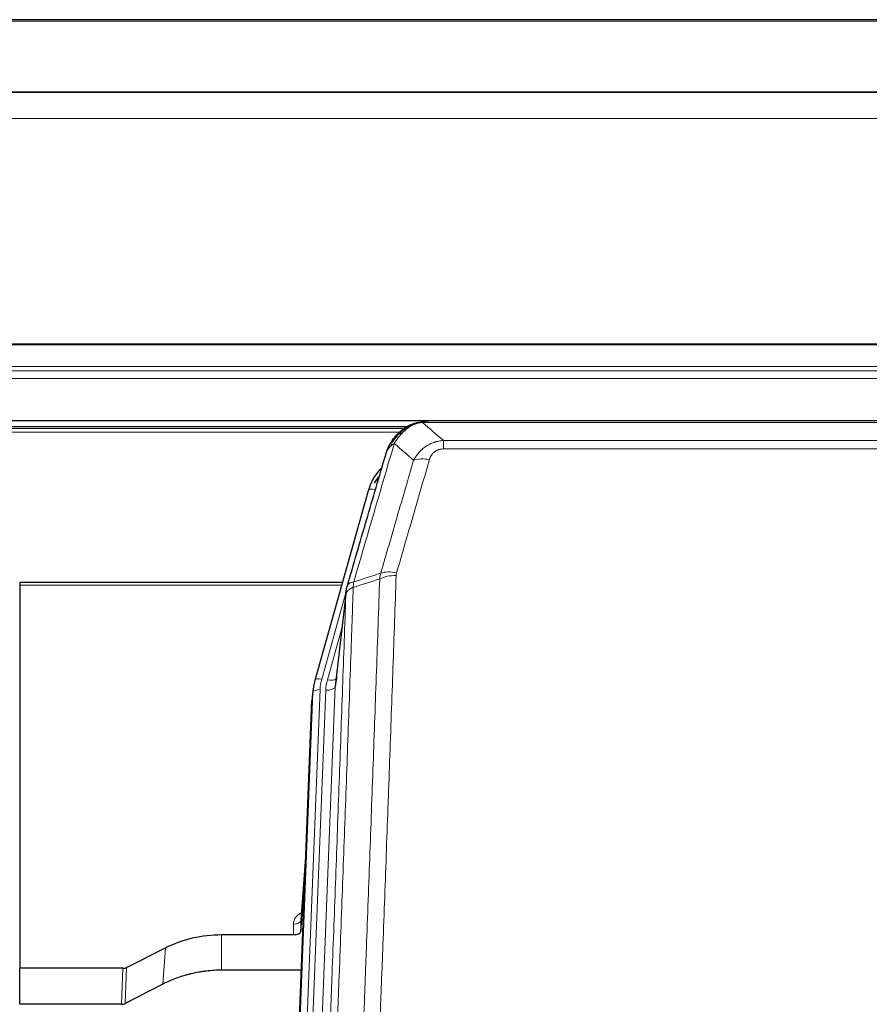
# Model space of a CAD drawing. Header units: inches. Extents: x 0 to 23760, y -13 to 16800.
# Tile 85 of 256: x 6285 to 6639, y 8066 to 8476. Entities that reach past the tile are written whole.
import ezdxf

# ---------------------------------------------------------------- set-up
doc = ezdxf.new("R2010")
doc.units = ezdxf.units.IN
doc.layers.add('1', color=7, linetype='Continuous', true_color=0xffffff)

msp = doc.modelspace()

# ---------------------------------------------------------------- linework, layer by layer
at = {"layer": '1', "color": 2, "linetype": 'Continuous', "lineweight": 25}
for p, q in [((7387.786, 8475.952), (5780.786, 8475.952)), ((7387.786, 8445.824), (5780.786, 8445.824)), ((7387.786, 8445.643), (5780.786, 8445.643)), ((5780.786, 8309.149), (7387.786, 8309.149)), ((6446.225, 8306.453), (6122.275, 8306.453)), ((6448.284, 8307.491), (6448.184, 8307.463)), ((6673.347, 8308.967), (6455.225, 8308.967)), ((6430.233, 8279.875), (6408.059, 8200.989)), ((6419.506, 8241.705), (6285.286, 8241.705)), ((6285.286, 8241.705), (6285.286, 8240.674)), ((6285.286, 8240.674), (6285.286, 8081.194)), ((6421.094, 8238.188), (6416.679, 8199.669)), ((6408.059, 8200.989), (6408.04, 8200.893)), ((6407.377, 8197.526), (6407.004, 8194.268)), ((6393.764, 7859.482), (6406.882, 8192.683)), ((6404.391, 8129.411), (6402.183, 8101.212)), ((6402.188, 8096.456), (6404.01, 8119.738)), ((6402.177, 8101.033), (6402.188, 8096.456)), ((6369.286, 8095.206), (6399.189, 8095.206)), ((6329.742, 8081.546), (6345.907, 8089.72)), ((6285.286, 8066.204), (6285.286, 8081.194)), ((6328.243, 8081.194), (6285.286, 8081.194)), ((6402.461, 8080.396), (6369.286, 8080.396)), ((6344.85, 8074.588), (6329.172, 8066.56)), ((6327.673, 8066.204), (6285.286, 8066.204))]:
    msp.add_line(p, q, dxfattribs=at)
at = {"layer": '1', "color": 110, "linetype": 'Continuous', "lineweight": 13}
for p, q in [((7387.786, 8475.407), (5780.786, 8475.407)), ((7387.786, 8434.878), (5780.786, 8434.878)), ((7387.786, 8341.05), (5780.786, 8341.05)), ((7387.786, 8340.606), (5780.786, 8340.606)), ((7387.786, 8331.693), (5780.786, 8331.693)), ((7387.786, 8329.848), (5780.786, 8329.848)), ((7387.786, 8326.607), (5780.786, 8326.607)), ((6444.592, 8305.891), (6123.091, 8305.891)), ((6448.184, 8307.463), (6448.115, 8307.305)), ((6675.689, 8308.304), (6452.883, 8308.304)), ((6443.449, 8304.279), (6125.132, 8304.279)), ((6461.615, 8300.836), (6666.957, 8300.836)), ((6461.615, 8300.836), (6461.615, 8297.303)), ((6666.957, 8297.303), (6461.615, 8297.303)), ((6433.121, 8280.449), (6428.395, 8263.637)), ((6419.218, 8240.674), (6285.286, 8240.674)), ((6421.019, 8237.397), (6410.947, 8201.563)), ((6420.965, 8236.676), (6416.589, 8198.496)), ((6419.32, 8222.708), (6413.294, 8201.27)), ((6394.145, 7862.92), (6407.255, 8195.942)), ((6410.249, 8197.162), (6397.139, 7864.14)), ((6399.53, 7864.975), (6412.597, 8196.869)), ((6416.589, 8198.496), (6403.522, 7866.602)), ((6407.255, 8195.942), (6406.882, 8192.683)), ((6404.383, 8129.22), (6402.177, 8101.033)), ((6399.189, 8095.206), (6399.178, 8099.622)), ((6369.286, 8095.206), (6369.286, 8080.396)), ((6345.907, 8089.72), (6344.85, 8074.588)), ((6327.673, 8066.204), (6328.243, 8081.194)), ((6329.742, 8081.546), (6329.172, 8066.56))]:
    msp.add_line(p, q, dxfattribs=at)
for centre, major_axis, ratio, start_param, end_param in [((6455.768, 8287.081), (-9.598, 2.808), 0.562843, 4.8755761, 5.6185342), ((6433.121, 8279.064), (-2.888, 0.812), 0.4480327, 4.837666, 6.2831701), ((6441.919, 8239.026), (9.994, -0.345), 0.559112, 1.5901207, 2.34753), ((6442.106, 8240.199), (9.604, -2.788), 0.5442898, 1.7274916, 2.473129), ((6410.947, 8200.177), (-2.888, 0.812), 0.4480327, 4.837666, 6.2831701), ((6434.267, 8196.411), (24.033, -0.038), 0.8858289, 2.8989744, 3.1081259), ((6436.615, 8196.119), (24.033, -0.038), 0.8858289, 2.8989744, 3.1081259), ((6413.294, 8203.117), (-3.851, 1.082), 0.4480327, 1.6960734, 2.8915811), ((6410.249, 8195.776), (-2.998, 0.118), 0.4614673, 4.7305545, 6.248991), ((6412.597, 8198.716), (-3.997, 0.157), 0.4614673, 1.5889619, 3.1073983), ((6405.182, 8099.622), (6.003, -0.046), 0.8757409, 2.0547277, 3.1504318), ((6399.178, 8101.076), (3, 0.007), 0.4848086, 4.7112485, 6.2484184)]:
    msp.add_ellipse(centre, major_axis=major_axis, ratio=ratio, start_param=start_param, end_param=end_param, dxfattribs=at)
at = {"layer": '1', "color": 2, "linetype": 'Continuous', "lineweight": 25}
for centre, major_axis, ratio, start_param, end_param in [((6456.427, 8273.862), (27.014, -0.465), 0.8900028, 2.4737242, 2.912319), ((6456.7, 8271.898), (27.01, -0.107), 0.887218, 2.529403, 2.6592621), ((6434.267, 8195.026), (27.027, -0.37), 0.8864308, 2.9096812, 3.1188327), ((6436.615, 8197.966), (-20.035, -0.399), 0.8846079, 6.0216334, 6.2307848), ((6399.189, 8096.499), (-3, 0), 0.4313147, 1.5706417, 3.1078116), ((6328.24, 8083.823), (3, -0.011), 0.8761328, 4.7166989, 5.239903), ((6327.671, 8068.866), (3, -0.007), 0.8874311, 4.7150805, 5.2382846)]:
    msp.add_ellipse(centre, major_axis=major_axis, ratio=ratio, start_param=start_param, end_param=end_param, dxfattribs=at)
for points, knots in [([(6443.072, 8303.58), (6443.257, 8303.774), (6443.447, 8303.965), (6444.218, 8304.708), (6444.829, 8305.224), (6446.098, 8306.162), (6446.758, 8306.584), (6447.659, 8307.076), (6447.886, 8307.194), (6448.115, 8307.305)], [0, 0, 0, 0, 0.125, 0.125, 0.5, 0.5, 0.875, 0.875, 1, 1, 1, 1]), ([(6448.115, 8307.305), (6448.573, 8307.528), (6449.036, 8307.728), (6450.907, 8308.429), (6452.344, 8308.736), (6453.754, 8308.825)], [0, 0, 0, 0, 0.25, 0.25, 1, 1, 1, 1]), ([(6448.284, 8307.491), (6448.862, 8307.741), (6449.45, 8307.96), (6450.13, 8308.175), (6450.218, 8308.201), (6450.305, 8308.227)], [0, 0, 0, 0, 0.8717446, 0.8717446, 1, 1, 1, 1]), ([(6455.425, 8308.965), (6455.411, 8308.965), (6455.383, 8308.966), (6455.341, 8308.966), (6455.301, 8308.967), (6455.261, 8308.967), (6455.223, 8308.967), (6455.186, 8308.967), (6455.149, 8308.967), (6455.114, 8308.966), (6455.08, 8308.966), (6455.047, 8308.965), (6455.014, 8308.964), (6454.983, 8308.964), (6454.953, 8308.963), (6454.924, 8308.962), (6454.897, 8308.961), (6454.87, 8308.96), (6454.844, 8308.958), (6454.819, 8308.957), (6454.796, 8308.956), (6454.773, 8308.955), (6454.751, 8308.954), (6454.731, 8308.953), (6454.711, 8308.952), (6454.693, 8308.95), (6454.676, 8308.949), (6454.659, 8308.948), (6454.644, 8308.947), (6454.63, 8308.946), (6454.617, 8308.945), (6454.605, 8308.944), (6454.594, 8308.944), (6454.584, 8308.943), (6454.575, 8308.942), (6454.567, 8308.942), (6454.56, 8308.941), (6454.555, 8308.941), (6454.55, 8308.94), (6454.537, 8308.939), (6454.517, 8308.937), (6454.488, 8308.935), (6454.459, 8308.932), (6454.431, 8308.93), (6454.403, 8308.927), (6454.375, 8308.924), (6454.348, 8308.921), (6454.321, 8308.918), (6454.294, 8308.915), (6454.268, 8308.912), (6454.242, 8308.909), (6454.216, 8308.905), (6454.191, 8308.902), (6454.166, 8308.898), (6454.141, 8308.895), (6454.117, 8308.891), (6454.093, 8308.888), (6454.069, 8308.884), (6454.046, 8308.881), (6454.023, 8308.877), (6454, 8308.873), (6453.978, 8308.869), (6453.956, 8308.865), (6453.934, 8308.861), (6453.913, 8308.857), (6453.892, 8308.853), (6453.871, 8308.849), (6453.851, 8308.845), (6453.831, 8308.841), (6453.811, 8308.837), (6453.792, 8308.833), (6453.773, 8308.829), (6453.76, 8308.826), (6453.754, 8308.825)], [0, 0, 0, 0, 0.0247661, 0.0489206, 0.0724636, 0.0953949, 0.1177147, 0.1394229, 0.1605195, 0.1810045, 0.2008779, 0.2201398, 0.23879, 0.2568287, 0.2742558, 0.2910713, 0.3072753, 0.3228676, 0.3378484, 0.3522176, 0.3659752, 0.3791212, 0.3916556, 0.4035785, 0.4148897, 0.4255894, 0.4356775, 0.445154, 0.454019, 0.4622723, 0.4699141, 0.4769443, 0.4833629, 0.48917, 0.4943654, 0.4989493, 0.5029216, 0.5062824, 0.5090316, 0.5111692, 0.5284651, 0.5456049, 0.5625886, 0.5794163, 0.5960881, 0.612604, 0.6289642, 0.6451687, 0.6612176, 0.6771111, 0.6928491, 0.7084319, 0.7238594, 0.7391318, 0.7542492, 0.7692118, 0.7840195, 0.7986726, 0.8131712, 0.8275153, 0.8417051, 0.8557408, 0.8696224, 0.8833501, 0.8969241, 0.9103445, 0.9236114, 0.936725, 0.9496856, 0.9624932, 0.975148, 0.9876502, 1, 1, 1, 1]), ([(6437.564, 8294.896), (6437.57, 8294.918), (6437.582, 8294.962), (6437.6, 8295.028), (6437.618, 8295.094), (6437.637, 8295.159), (6437.655, 8295.224), (6437.674, 8295.289), (6437.693, 8295.353), (6437.712, 8295.418), (6437.731, 8295.482), (6437.751, 8295.545), (6437.77, 8295.608), (6437.79, 8295.671), (6437.81, 8295.734), (6437.83, 8295.797), (6437.85, 8295.859), (6437.871, 8295.921), (6437.891, 8295.982), (6437.912, 8296.044), (6437.933, 8296.105), (6437.954, 8296.165), (6437.975, 8296.226), (6437.996, 8296.286), (6438.017, 8296.346), (6438.039, 8296.405), (6438.06, 8296.465), (6438.082, 8296.524), (6438.104, 8296.583), (6438.126, 8296.641), (6438.148, 8296.699), (6438.17, 8296.757), (6438.193, 8296.815), (6438.215, 8296.872), (6438.238, 8296.929), (6438.26, 8296.986), (6438.283, 8297.042), (6438.306, 8297.098), (6438.329, 8297.154), (6438.352, 8297.21), (6438.375, 8297.265), (6438.398, 8297.32), (6438.421, 8297.375), (6438.445, 8297.429), (6438.468, 8297.484), (6438.492, 8297.537), (6438.515, 8297.591), (6438.539, 8297.644), (6438.563, 8297.697), (6438.587, 8297.75), (6438.611, 8297.803), (6438.635, 8297.855), (6438.659, 8297.907), (6438.683, 8297.958), (6438.707, 8298.01), (6438.731, 8298.061), (6438.756, 8298.112), (6438.78, 8298.162), (6438.804, 8298.213), (6438.829, 8298.262), (6438.853, 8298.312), (6438.878, 8298.362), (6438.903, 8298.411), (6438.927, 8298.46), (6438.952, 8298.508), (6438.977, 8298.557), (6439.001, 8298.605), (6439.026, 8298.652), (6439.051, 8298.7), (6439.076, 8298.747), (6439.101, 8298.794), (6439.126, 8298.841), (6439.151, 8298.887), (6439.176, 8298.933), (6439.201, 8298.979), (6439.225, 8299.025), (6439.251, 8299.07), (6439.276, 8299.115), (6439.301, 8299.16), (6439.326, 8299.204), (6439.351, 8299.249), (6439.376, 8299.293), (6439.401, 8299.336), (6439.426, 8299.38), (6439.451, 8299.423), (6439.476, 8299.466), (6439.501, 8299.509), (6439.526, 8299.551), (6439.551, 8299.593), (6439.576, 8299.635), (6439.601, 8299.677), (6439.626, 8299.718), (6439.651, 8299.759), (6439.676, 8299.8), (6439.701, 8299.841), (6439.726, 8299.881), (6439.751, 8299.921), (6439.776, 8299.961), (6439.801, 8300), (6439.826, 8300.04), (6439.851, 8300.079), (6439.876, 8300.118), (6439.901, 8300.156), (6439.926, 8300.194), (6439.95, 8300.232), (6439.975, 8300.27), (6440, 8300.308), (6440.024, 8300.345), (6440.049, 8300.382), (6440.073, 8300.419), (6440.098, 8300.455), (6440.123, 8300.492), (6440.147, 8300.528), (6440.171, 8300.563), (6440.196, 8300.599), (6440.22, 8300.634), (6440.244, 8300.669), (6440.268, 8300.704), (6440.293, 8300.739), (6440.317, 8300.773), (6440.341, 8300.807), (6440.365, 8300.841), (6440.389, 8300.875), (6440.412, 8300.908), (6440.436, 8300.941), (6440.46, 8300.974), (6440.484, 8301.007), (6440.507, 8301.039), (6440.531, 8301.071), (6440.554, 8301.103), (6440.578, 8301.135), (6440.601, 8301.166), (6440.624, 8301.197), (6440.647, 8301.228), (6440.671, 8301.259), (6440.694, 8301.29), (6440.717, 8301.32), (6440.739, 8301.35), (6440.762, 8301.38), (6440.785, 8301.41), (6440.808, 8301.439), (6440.83, 8301.468), (6440.853, 8301.497), (6440.875, 8301.526), (6440.897, 8301.554), (6440.919, 8301.582), (6440.942, 8301.61), (6440.964, 8301.638), (6440.985, 8301.666), (6441.007, 8301.693), (6441.029, 8301.72), (6441.051, 8301.747), (6441.072, 8301.774), (6441.094, 8301.8), (6441.115, 8301.827), (6441.136, 8301.853), (6441.158, 8301.879), (6441.179, 8301.904), (6441.2, 8301.93), (6441.22, 8301.955), (6441.241, 8301.98), (6441.262, 8302.005), (6441.282, 8302.029), (6441.303, 8302.053), (6441.323, 8302.077), (6441.343, 8302.101), (6441.363, 8302.125), (6441.383, 8302.149), (6441.403, 8302.172), (6441.423, 8302.195), (6441.443, 8302.218), (6441.462, 8302.24), (6441.482, 8302.263), (6441.501, 8302.285), (6441.52, 8302.307), (6441.539, 8302.329), (6441.558, 8302.351), (6441.577, 8302.372), (6441.59, 8302.386), (6441.596, 8302.393)], [0, 0, 0, 0, 0.0080212, 0.0160154, 0.0239827, 0.0319231, 0.0398365, 0.0477229, 0.0555824, 0.0634149, 0.0712205, 0.0789992, 0.0867509, 0.0944756, 0.1021734, 0.1098443, 0.1174881, 0.1251051, 0.1326951, 0.1402581, 0.1477942, 0.1553034, 0.1627856, 0.1702408, 0.1776691, 0.1850704, 0.1924448, 0.1997923, 0.2071128, 0.2144063, 0.2216729, 0.2289126, 0.2361253, 0.243311, 0.2504698, 0.2576016, 0.2647065, 0.2717845, 0.2788355, 0.2858595, 0.2928566, 0.2998268, 0.30677, 0.3136862, 0.3205755, 0.3274379, 0.3342733, 0.3410817, 0.3478632, 0.3546178, 0.3613454, 0.3680461, 0.3747198, 0.3813665, 0.3879863, 0.3945792, 0.4011451, 0.4076841, 0.4141961, 0.4206811, 0.4271393, 0.4335704, 0.4399746, 0.4463519, 0.4527022, 0.4590256, 0.465322, 0.4715915, 0.477834, 0.4840496, 0.4902382, 0.4963999, 0.5025346, 0.5086424, 0.5147232, 0.5207771, 0.526804, 0.532804, 0.5387771, 0.5447232, 0.5506423, 0.5565345, 0.5623997, 0.568238, 0.5740494, 0.5798338, 0.5855912, 0.5913217, 0.5970253, 0.6027019, 0.6083515, 0.6139742, 0.61957, 0.6251388, 0.6306807, 0.6361956, 0.6416836, 0.6471446, 0.6525787, 0.6579858, 0.663366, 0.6687192, 0.6740455, 0.6793448, 0.6846172, 0.6898627, 0.6950812, 0.7002727, 0.7054373, 0.710575, 0.7156857, 0.7207694, 0.7258262, 0.7308561, 0.735859, 0.740835, 0.745784, 0.7507061, 0.7556012, 0.7604694, 0.7653107, 0.7701249, 0.7749123, 0.7796727, 0.7844061, 0.7891127, 0.7937922, 0.7984448, 0.8030705, 0.8076692, 0.812241, 0.8167858, 0.8213037, 0.8257947, 0.8302587, 0.8346957, 0.8391058, 0.843489, 0.8478452, 0.8521745, 0.8564768, 0.8607522, 0.8650006, 0.8692221, 0.8734166, 0.8775842, 0.8817249, 0.8858386, 0.8899254, 0.8939852, 0.8980181, 0.902024, 0.906003, 0.909955, 0.9138802, 0.9177783, 0.9216495, 0.9254938, 0.9293111, 0.9331015, 0.936865, 0.9406015, 0.944311, 0.9479937, 0.9516493, 0.9552781, 0.9588799, 0.9624547, 0.9660026, 0.9695236, 0.9730176, 0.9764847, 0.9799249, 0.9833381, 0.9867243, 0.9900837, 0.993416, 0.9967215, 1, 1, 1, 1]), ([(6438.203, 8296.671), (6438.816, 8298.41), (6439.711, 8300.099), (6441.241, 8302.135), (6441.651, 8302.626), (6442.086, 8303.095)], [0, 0, 0, 0, 0.75, 0.75, 1, 1, 1, 1]), ([(6441.706, 8302.625), (6441.763, 8302.727), (6441.832, 8302.83), (6441.968, 8302.986), (6442.024, 8303.041), (6442.086, 8303.095)], [0, 0, 0, 0, 0.6295096, 0.6295096, 1, 1, 1, 1]), ([(6442.086, 8303.095), (6442.303, 8303.329), (6442.527, 8303.559), (6443.401, 8304.409), (6444.091, 8304.989), (6444.818, 8305.516)], [0, 0, 0, 0, 0.2626999, 0.2626999, 1, 1, 1, 1]), ([(6421.522, 8240.127), (6424.207, 8249.338), (6426.887, 8258.508), (6430.898, 8272.2), (6432.233, 8276.754), (6434.901, 8285.841), (6436.233, 8290.374), (6437.564, 8294.896)], [0, 0, 0, 0, 0.5, 0.5, 0.75, 0.75, 1, 1, 1, 1]), ([(6437.564, 8294.896), (6437.648, 8295.357), (6437.79, 8295.808), (6438.053, 8296.387), (6438.125, 8296.53), (6438.203, 8296.671)], [0, 0, 0, 0, 0.75, 0.75, 1, 1, 1, 1]), ([(6420.965, 8236.676), (6420.966, 8236.687), (6420.967, 8236.727), (6420.971, 8236.813), (6420.977, 8236.952), (6420.989, 8237.145), (6421.008, 8237.391), (6421.036, 8237.69), (6421.078, 8238.042), (6421.122, 8238.342), (6421.161, 8238.573), (6421.186, 8238.716), (6421.212, 8238.855), (6421.239, 8238.99), (6421.266, 8239.122), (6421.294, 8239.249), (6421.322, 8239.372), (6421.351, 8239.491), (6421.379, 8239.607), (6421.408, 8239.718), (6421.436, 8239.826), (6421.465, 8239.93), (6421.493, 8240.03), (6421.512, 8240.095), (6421.522, 8240.127)], [0, 0, 0, 0, 0.0092499, 0.0337179, 0.073404, 0.128308, 0.1984299, 0.2837694, 0.3843264, 0.5001005, 0.5424888, 0.5838484, 0.6241794, 0.6634821, 0.7017567, 0.7390032, 0.7752221, 0.8104134, 0.8445775, 0.8777146, 0.909825, 0.9409091, 0.9709673, 1, 1, 1, 1]), ([(6345.907, 8089.72), (6349.44, 8091.506), (6353.242, 8092.885), (6361.125, 8094.735), (6365.205, 8095.206), (6369.286, 8095.206)], [0, 0, 0, 0, 0.5, 0.5, 1, 1, 1, 1]), ([(6369.286, 8080.396), (6368.216, 8080.396), (6366.081, 8080.333), (6363.955, 8080.147), (6362.63, 8079.992), (6362.365, 8079.959), (6361.836, 8079.889), (6361.044, 8079.779), (6360.257, 8079.652), (6358.686, 8079.374), (6357.646, 8079.159), (6356.484, 8078.882), (6356.355, 8078.851), (6356.097, 8078.788), (6355.712, 8078.691), (6354.816, 8078.457), (6354.056, 8078.239), (6352.545, 8077.784), (6350.558, 8077.119), (6348.624, 8076.342), (6346.717, 8075.508), (6345.777, 8075.063), (6344.85, 8074.588)], [0, 0, 0, 0, 0.125, 0.25, 0.25, 0.28125, 0.28125, 0.3125, 0.375, 0.375, 0.5, 0.5, 0.515625, 0.515625, 0.53125, 0.5625, 0.625, 0.625, 0.75, 0.875, 0.875, 1, 1, 1, 1])]:
    msp.add_open_spline(points, degree=3, knots=knots, dxfattribs=at)
at = {"layer": '1', "color": 110, "linetype": 'Continuous', "lineweight": 13}
for points, knots in [([(6444.296, 8303.792), (6444.445, 8303.95), (6444.597, 8304.106), (6445.211, 8304.714), (6445.691, 8305.143), (6446.685, 8305.929), (6447.199, 8306.287), (6447.907, 8306.712), (6448.085, 8306.814), (6448.265, 8306.911)], [0, 0, 0, 0, 0.125, 0.125, 0.5, 0.5, 0.875, 0.875, 1, 1, 1, 1]), ([(6448.115, 8307.305), (6448.113, 8307.275), (6448.115, 8307.243), (6448.128, 8307.157), (6448.144, 8307.102), (6448.193, 8306.998), (6448.225, 8306.95), (6448.265, 8306.911)], [0, 0, 0, 0, 0.25, 0.25, 0.625, 0.625, 1, 1, 1, 1]), ([(6448.265, 8306.911), (6448.626, 8307.106), (6448.993, 8307.282), (6450.487, 8307.909), (6451.663, 8308.202), (6452.883, 8308.304)], [0, 0, 0, 0, 0.25, 0.25, 1, 1, 1, 1]), ([(6453.754, 8308.825), (6453.746, 8308.823), (6453.73, 8308.819), (6453.706, 8308.814), (6453.683, 8308.808), (6453.66, 8308.802), (6453.638, 8308.796), (6453.615, 8308.79), (6453.593, 8308.784), (6453.572, 8308.778), (6453.55, 8308.772), (6453.529, 8308.766), (6453.509, 8308.759), (6453.488, 8308.753), (6453.468, 8308.746), (6453.449, 8308.74), (6453.429, 8308.733), (6453.41, 8308.726), (6453.392, 8308.719), (6453.373, 8308.712), (6453.355, 8308.705), (6453.338, 8308.698), (6453.32, 8308.691), (6453.303, 8308.684), (6453.287, 8308.676), (6453.27, 8308.669), (6453.254, 8308.662), (6453.239, 8308.654), (6453.223, 8308.647), (6453.208, 8308.639), (6453.194, 8308.631), (6453.179, 8308.623), (6453.165, 8308.616), (6453.152, 8308.608), (6453.138, 8308.6), (6453.125, 8308.592), (6453.113, 8308.583), (6453.1, 8308.575), (6453.088, 8308.567), (6453.076, 8308.559), (6453.065, 8308.55), (6453.054, 8308.542), (6453.043, 8308.533), (6453.033, 8308.525), (6453.023, 8308.516), (6453.013, 8308.508), (6453.004, 8308.499), (6452.995, 8308.49), (6452.986, 8308.481), (6452.978, 8308.472), (6452.97, 8308.464), (6452.962, 8308.455), (6452.954, 8308.445), (6452.947, 8308.436), (6452.941, 8308.427), (6452.934, 8308.418), (6452.928, 8308.409), (6452.922, 8308.4), (6452.917, 8308.39), (6452.912, 8308.381), (6452.907, 8308.371), (6452.903, 8308.362), (6452.899, 8308.353), (6452.895, 8308.343), (6452.891, 8308.333), (6452.888, 8308.324), (6452.886, 8308.314), (6452.884, 8308.308), (6452.883, 8308.304)], [0, 0, 0, 0, 0.0185022, 0.0368847, 0.0551481, 0.073293, 0.0913199, 0.1092294, 0.1270222, 0.1446988, 0.1622598, 0.1797059, 0.1970378, 0.2142561, 0.2313614, 0.2483544, 0.265236, 0.2820066, 0.2986672, 0.3152184, 0.331661, 0.3479958, 0.3642235, 0.380345, 0.3963611, 0.4122725, 0.4280803, 0.4437851, 0.459388, 0.4748898, 0.4902915, 0.5055939, 0.5207981, 0.535905, 0.5509156, 0.565831, 0.5806521, 0.5953801, 0.6100159, 0.6245607, 0.6390157, 0.6533819, 0.6676604, 0.6818526, 0.6959596, 0.7099825, 0.7239227, 0.7377815, 0.75156, 0.7652597, 0.7788818, 0.7924277, 0.8058989, 0.8192966, 0.8326224, 0.8458776, 0.8590638, 0.8721825, 0.8852351, 0.8982233, 0.9111485, 0.9240124, 0.9368166, 0.9495628, 0.9622525, 0.9748874, 0.9874694, 1, 1, 1, 1]), ([(6439.414, 8298.255), (6440.112, 8299.708), (6440.983, 8301.102), (6442.344, 8302.785), (6442.7, 8303.191), (6443.072, 8303.58)], [0, 0, 0, 0, 0.75, 0.75, 1, 1, 1, 1]), ([(6441.12, 8299.585), (6441.814, 8300.7), (6442.58, 8301.798), (6443.707, 8303.148), (6443.997, 8303.476), (6444.296, 8303.792)], [0, 0, 0, 0, 0.75, 0.75, 1, 1, 1, 1]), ([(6442.086, 8303.095), (6442.117, 8303.122), (6442.149, 8303.148), (6442.284, 8303.249), (6442.397, 8303.319), (6442.646, 8303.441), (6442.782, 8303.493), (6442.974, 8303.553), (6443.022, 8303.567), (6443.072, 8303.58)], [0, 0, 0, 0, 0.125, 0.125, 0.5, 0.5, 0.875, 0.875, 1, 1, 1, 1]), ([(6443.072, 8303.58), (6443.17, 8303.606), (6443.272, 8303.629), (6443.529, 8303.68), (6443.686, 8303.703), (6443.997, 8303.747), (6444.15, 8303.768), (6444.296, 8303.792)], [0, 0, 0, 0, 0.25, 0.25, 0.625, 0.625, 1, 1, 1, 1]), ([(6441.12, 8299.585), (6439.723, 8294.831), (6438.323, 8290.064), (6435.521, 8280.509), (6434.118, 8275.719), (6429.905, 8261.316), (6427.089, 8251.669), (6424.267, 8241.976)], [0, 0, 0, 0, 0.25, 0.25, 0.5, 0.5, 1, 1, 1, 1]), ([(6438.203, 8296.671), (6438.242, 8296.741), (6438.283, 8296.811), (6438.45, 8297.089), (6438.589, 8297.292), (6438.893, 8297.689), (6439.057, 8297.882), (6439.292, 8298.132), (6439.352, 8298.194), (6439.414, 8298.255)], [0, 0, 0, 0, 0.125, 0.125, 0.5, 0.5, 0.875, 0.875, 1, 1, 1, 1]), ([(6439.414, 8298.255), (6439.536, 8298.377), (6439.664, 8298.496), (6439.997, 8298.788), (6440.207, 8298.957), (6440.649, 8299.281), (6440.88, 8299.437), (6441.12, 8299.585)], [0, 0, 0, 0, 0.25, 0.25, 0.625, 0.625, 1, 1, 1, 1]), ([(6449.188, 8292.623), (6449.485, 8293.191), (6449.812, 8293.738), (6450.525, 8294.789), (6450.911, 8295.294), (6451.539, 8296.016), (6451.811, 8296.31), (6452.097, 8296.594), (6452.212, 8296.707), (6452.27, 8296.763), (6452.445, 8296.93), (6452.564, 8297.039), (6453.166, 8297.575), (6453.676, 8297.972), (6454.348, 8298.427), (6454.484, 8298.515), (6454.691, 8298.645), (6454.761, 8298.688), (6454.9, 8298.773), (6454.97, 8298.814), (6455.323, 8299.019), (6455.609, 8299.173), (6456.486, 8299.606), (6457.09, 8299.857), (6457.794, 8300.094), (6457.872, 8300.119), (6458.03, 8300.17), (6458.109, 8300.194), (6458.347, 8300.265), (6458.507, 8300.31), (6458.986, 8300.437), (6459.309, 8300.512), (6460.284, 8300.703), (6460.944, 8300.79), (6461.615, 8300.836)], [0, 0, 0, 0, 0.125, 0.125, 0.25, 0.25, 0.3125, 0.328125, 0.328125, 0.34375, 0.34375, 0.375, 0.375, 0.5, 0.5, 0.53125, 0.53125, 0.546875, 0.546875, 0.5625, 0.5625, 0.625, 0.625, 0.75, 0.75, 0.765625, 0.765625, 0.78125, 0.78125, 0.8125, 0.8125, 0.875, 0.875, 1, 1, 1, 1]), ([(6455.768, 8292.868), (6455.789, 8292.94), (6455.811, 8293.012), (6455.857, 8293.155), (6455.881, 8293.227), (6455.957, 8293.44), (6456.011, 8293.581), (6456.129, 8293.859), (6456.192, 8293.996), (6456.329, 8294.268), (6456.402, 8294.402), (6456.56, 8294.666), (6456.644, 8294.796), (6456.779, 8294.989), (6456.825, 8295.052), (6456.922, 8295.178), (6456.972, 8295.24), (6457.125, 8295.425), (6457.233, 8295.543), (6457.461, 8295.773), (6457.581, 8295.883), (6457.771, 8296.042), (6457.868, 8296.12), (6457.969, 8296.195), (6458.037, 8296.244), (6458.072, 8296.268), (6458.246, 8296.389), (6458.39, 8296.478), (6458.837, 8296.727), (6459.154, 8296.866), (6459.574, 8297.005), (6459.66, 8297.032), (6459.832, 8297.081), (6459.919, 8297.103), (6460.181, 8297.165), (6460.357, 8297.198), (6460.712, 8297.252), (6460.89, 8297.271), (6461.251, 8297.297), (6461.432, 8297.303), (6461.615, 8297.303)], [0, 0, 0, 0, 0.03125, 0.03125, 0.0625, 0.0625, 0.125, 0.125, 0.1875, 0.1875, 0.25, 0.25, 0.3125, 0.3125, 0.34375, 0.34375, 0.375, 0.375, 0.4375, 0.4375, 0.5, 0.5, 0.53125, 0.546875, 0.546875, 0.5625, 0.5625, 0.625, 0.625, 0.75, 0.75, 0.78125, 0.78125, 0.8125, 0.8125, 0.875, 0.875, 0.9375, 0.9375, 1, 1, 1, 1]), ([(6435.51, 8245.626), (6437.798, 8253.519), (6440.082, 8261.382), (6443.502, 8273.132), (6444.641, 8277.041), (6446.916, 8284.843), (6448.052, 8288.737), (6449.188, 8292.623)], [0, 0, 0, 0, 0.5, 0.5, 0.75, 0.75, 1, 1, 1, 1]), ([(6455.768, 8292.868), (6454.634, 8288.976), (6453.499, 8285.076), (6451.226, 8277.261), (6450.089, 8273.346), (6446.673, 8261.578), (6444.392, 8253.702), (6442.106, 8245.797)], [0, 0, 0, 0, 0.25, 0.25, 0.5, 0.5, 1, 1, 1, 1]), ([(6441.919, 8244.619), (6441.481, 8231.906), (6440.591, 8206.328), (6439.67, 8180.448), (6438.968, 8160.925), (6438.732, 8154.399), (6438.257, 8141.308), (6438.017, 8134.744), (6437.291, 8114.995), (6436.8, 8101.757), (6436.177, 8085.122), (6436.051, 8081.791), (6435.8, 8075.121), (6435.422, 8065.103), (6435.039, 8055.048), (6434.269, 8034.889), (6433.226, 8007.881), (6431.619, 7966.977), (6430.518, 7939.447), (6429.961, 7925.616)], [0, 0, 0, 0, 0.125, 0.25, 0.25, 0.3125, 0.3125, 0.375, 0.375, 0.5, 0.5, 0.53125, 0.53125, 0.5625, 0.625, 0.625, 0.75, 0.875, 1, 1, 1, 1]), ([(6441.919, 8244.619), (6441.926, 8244.818), (6441.945, 8245.016), (6442.007, 8245.408), (6442.051, 8245.603), (6442.106, 8245.797)], [0, 0, 0, 0, 0.5, 0.5, 1, 1, 1, 1]), ([(6424.267, 8241.976), (6423.858, 8241.941), (6423.485, 8241.871), (6422.827, 8241.668), (6422.541, 8241.534), (6422.07, 8241.212), (6421.884, 8241.024), (6421.621, 8240.604), (6421.543, 8240.373), (6421.522, 8240.127)], [0, 0, 0, 0, 0.25, 0.25, 0.5, 0.5, 0.75, 0.75, 1, 1, 1, 1]), ([(6423.077, 7924.656), (6423.635, 7938.469), (6424.738, 7965.964), (6426.347, 8006.816), (6427.391, 8033.79), (6428.163, 8053.923), (6428.546, 8063.965), (6428.925, 8073.97), (6429.176, 8080.632), (6429.301, 8083.959), (6429.926, 8100.573), (6430.418, 8113.793), (6431.144, 8133.517), (6431.384, 8140.073), (6431.861, 8153.147), (6432.097, 8159.666), (6432.8, 8179.164), (6433.722, 8205.011), (6434.613, 8230.556), (6435.051, 8243.253)], [0, 0, 0, 0, 0.125, 0.25, 0.375, 0.375, 0.4375, 0.46875, 0.46875, 0.5, 0.5, 0.625, 0.625, 0.6875, 0.6875, 0.75, 0.75, 0.875, 1, 1, 1, 1]), ([(6424.055, 8239.685), (6424.075, 8240.086), (6424.091, 8240.473), (6424.149, 8241.231), (6424.192, 8241.603), (6424.267, 8241.976)], [0, 0, 0, 0, 0.5, 0.5, 1, 1, 1, 1]), ([(6408.77, 7914.008), (6409.34, 7928.008), (6410.464, 7955.875), (6411.559, 7983.479), (6412.368, 8004.083), (6412.77, 8014.36), (6413.233, 8026.307), (6413.431, 8031.418), (6413.563, 8034.823), (6413.628, 8036.524), (6413.956, 8045.027), (6414.346, 8055.202), (6414.797, 8067.028), (6414.989, 8072.086), (6415.116, 8075.456), (6415.18, 8077.14), (6415.752, 8092.284), (6416.754, 8119.052), (6418.208, 8158.746), (6419.615, 8197.98), (6420.52, 8223.829), (6420.965, 8236.676)], [0, 0, 0, 0, 0.125, 0.25, 0.25, 0.3125, 0.34375, 0.359375, 0.359375, 0.375, 0.375, 0.4375, 0.46875, 0.484375, 0.484375, 0.5, 0.5, 0.625, 0.75, 0.875, 1, 1, 1, 1]), ([(6424.055, 8239.685), (6423.999, 8238.073), (6423.943, 8236.459), (6423.831, 8233.23), (6423.663, 8228.383), (6423.267, 8217.048), (6422.923, 8207.288), (6422.23, 8187.712), (6421.29, 8161.456), (6419.831, 8121.611), (6418.827, 8094.74), (6418.253, 8079.539), (6418.189, 8077.849), (6418.061, 8074.466), (6417.869, 8069.389), (6417.417, 8057.518), (6417.026, 8047.304), (6416.697, 8038.769), (6416.631, 8037.061), (6416.5, 8033.643), (6416.301, 8028.513), (6415.836, 8016.521), (6415.433, 8006.205), (6414.622, 7985.523), (6413.525, 7957.815), (6412.397, 7929.841), (6411.826, 7915.788)], [0, 0, 0, 0, 0.015625, 0.015625, 0.03125, 0.0625, 0.125, 0.125, 0.25, 0.375, 0.5, 0.5, 0.515625, 0.515625, 0.53125, 0.5625, 0.625, 0.625, 0.640625, 0.640625, 0.65625, 0.6875, 0.75, 0.75, 0.875, 1, 1, 1, 1]), ([(6424.055, 8239.685), (6424.042, 8239.68), (6424.017, 8239.671), (6423.979, 8239.656), (6423.941, 8239.641), (6423.902, 8239.627), (6423.864, 8239.611), (6423.826, 8239.596), (6423.787, 8239.58), (6423.748, 8239.564), (6423.71, 8239.548), (6423.671, 8239.531), (6423.632, 8239.515), (6423.593, 8239.498), (6423.554, 8239.48), (6423.515, 8239.462), (6423.476, 8239.445), (6423.437, 8239.426), (6423.398, 8239.408), (6423.358, 8239.389), (6423.319, 8239.37), (6423.28, 8239.35), (6423.241, 8239.331), (6423.202, 8239.311), (6423.162, 8239.29), (6423.123, 8239.27), (6423.084, 8239.249), (6423.045, 8239.228), (6423.006, 8239.206), (6422.967, 8239.184), (6422.928, 8239.162), (6422.889, 8239.14), (6422.85, 8239.117), (6422.812, 8239.094), (6422.773, 8239.07), (6422.734, 8239.046), (6422.696, 8239.022), (6422.658, 8238.998), (6422.62, 8238.973), (6422.582, 8238.948), (6422.544, 8238.922), (6422.506, 8238.897), (6422.469, 8238.87), (6422.432, 8238.844), (6422.394, 8238.817), (6422.358, 8238.79), (6422.321, 8238.763), (6422.284, 8238.735), (6422.248, 8238.706), (6422.212, 8238.678), (6422.176, 8238.649), (6422.141, 8238.62), (6422.106, 8238.59), (6422.071, 8238.56), (6422.036, 8238.53), (6422.002, 8238.499), (6421.968, 8238.469), (6421.935, 8238.437), (6421.901, 8238.405), (6421.866, 8238.371), (6421.829, 8238.334), (6421.791, 8238.295), (6421.753, 8238.256), (6421.717, 8238.216), (6421.681, 8238.176), (6421.646, 8238.136), (6421.611, 8238.095), (6421.578, 8238.055), (6421.545, 8238.014), (6421.514, 8237.973), (6421.483, 8237.932), (6421.453, 8237.89), (6421.424, 8237.849), (6421.395, 8237.807), (6421.368, 8237.765), (6421.341, 8237.723), (6421.315, 8237.681), (6421.291, 8237.639), (6421.267, 8237.596), (6421.243, 8237.554), (6421.221, 8237.511), (6421.2, 8237.468), (6421.179, 8237.425), (6421.159, 8237.381), (6421.141, 8237.338), (6421.123, 8237.295), (6421.106, 8237.251), (6421.09, 8237.207), (6421.074, 8237.164), (6421.06, 8237.12), (6421.046, 8237.076), (6421.034, 8237.032), (6421.022, 8236.988), (6421.011, 8236.943), (6421.001, 8236.899), (6420.992, 8236.855), (6420.984, 8236.81), (6420.977, 8236.766), (6420.971, 8236.721), (6420.967, 8236.691), (6420.965, 8236.676)], [0, 0, 0, 0, 0.0069372, 0.0139334, 0.0209887, 0.028103, 0.0352764, 0.0425088, 0.0498003, 0.0571509, 0.0645605, 0.0720292, 0.0795569, 0.0871437, 0.0947896, 0.1024945, 0.1102584, 0.1180815, 0.1259636, 0.1339048, 0.141905, 0.1499643, 0.1580827, 0.1662601, 0.1744966, 0.1827922, 0.1911468, 0.1995605, 0.2080333, 0.2165651, 0.225156, 0.233806, 0.2425151, 0.2512832, 0.2601104, 0.2689967, 0.277942, 0.2869465, 0.29601, 0.3051325, 0.3143142, 0.3235549, 0.3328547, 0.3422136, 0.3516315, 0.3611085, 0.3706446, 0.3802398, 0.3898941, 0.3996074, 0.4093798, 0.4192113, 0.4291019, 0.4390515, 0.4490602, 0.459128, 0.4692549, 0.4794409, 0.4896859, 0.4999901, 0.5124905, 0.524991, 0.5374914, 0.5499918, 0.5624922, 0.5749926, 0.587493, 0.5999934, 0.6124937, 0.6249941, 0.6374944, 0.6499948, 0.6624951, 0.6749954, 0.6874957, 0.699996, 0.7124963, 0.7249966, 0.7374968, 0.7499971, 0.7624973, 0.7749976, 0.7874978, 0.799998, 0.8124982, 0.8249984, 0.8374986, 0.8499988, 0.8624989, 0.8749991, 0.8874992, 0.8999993, 0.9124995, 0.9249996, 0.9374997, 0.9499998, 0.9624998, 0.9749999, 0.9875, 1, 1, 1, 1])]:
    msp.add_open_spline(points, degree=3, knots=knots, dxfattribs=at)
at = {"layer": '1', "color": 2, "linetype": 'Continuous', "lineweight": 25}
for points, degree in [([(6448.186, 8307.464), (6446.319, 8306.629), (6444.672, 8305.409)], 2), ([(6453.69, 8308.887), (6454.272, 8308.943), (6454.852, 8308.968), (6455.425, 8308.965)], 3)]:
    msp.add_open_spline(points, degree=degree, dxfattribs=at)
at = {"layer": '1', "color": 110, "linetype": 'Continuous', "lineweight": 13}
for points in [[(6452.883, 8308.304), (6455.776, 8305.812), (6458.687, 8303.323), (6461.615, 8300.836)], [(6449.188, 8292.623), (6446.484, 8294.942), (6443.795, 8297.262), (6441.12, 8299.585)], [(6424.267, 8241.976), (6428.014, 8243.19), (6431.762, 8244.407), (6435.51, 8245.626)], [(6435.051, 8243.253), (6435.092, 8243.66), (6435.209, 8244.463), (6435.398, 8245.242), (6435.51, 8245.626)], [(6435.051, 8243.253), (6431.385, 8242.062), (6427.72, 8240.872), (6424.055, 8239.685)]]:
    msp.add_open_spline(points, degree=3, dxfattribs=at)

doc.saveas('drawing.dxf')
